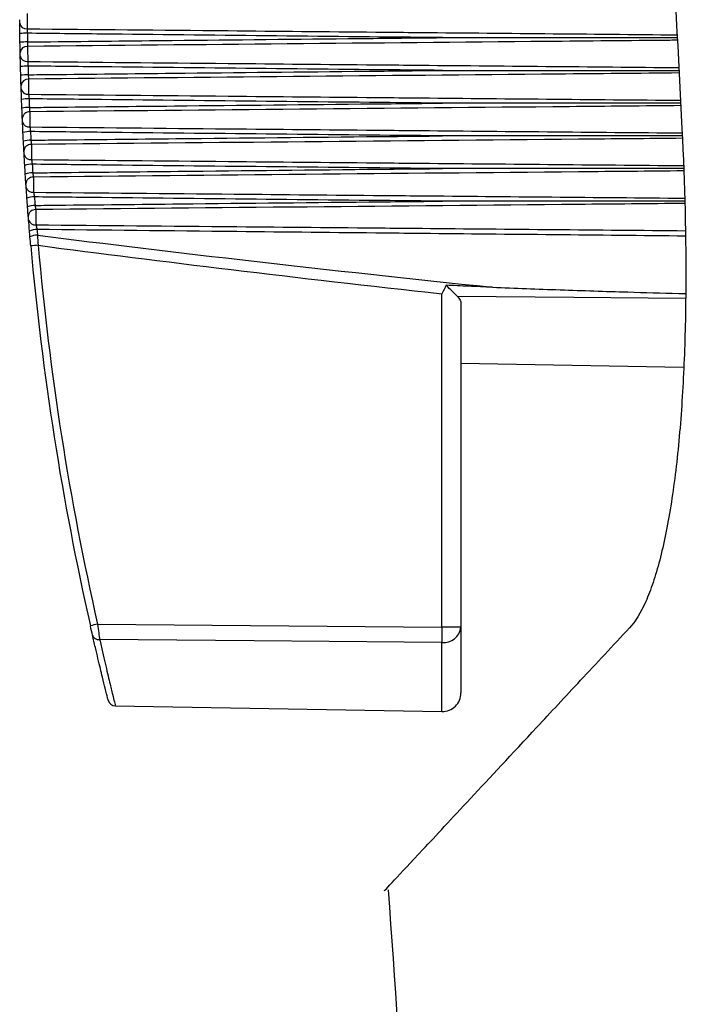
# Model space of a CAD drawing. Header units: millimetres. Extents: x -3.03 to 0.78, y -0.23 to 0.59.
# Tile 70 of 165: x 0.2957 to 0.3134, y 0.0737 to 0.0999. Entities that reach past the tile are written whole.
import ezdxf

# ---------------------------------------------------------------- set-up
doc = ezdxf.new("R2010")
doc.units = ezdxf.units.MM

msp = doc.modelspace()

# ---------------------------------------------------------------- linework, layer by layer
at = {"color": 7, "linetype": 'Continuous', "lineweight": 25}
for p, q in [((0.306898, 0.083744), (0.306898, 0.092616)), ((0.307406, 0.092348), (0.307406, 0.083744)), ((0.307406, 0.090769), (0.313329, 0.090666)), ((0.297732, 0.083826), (0.306898, 0.083744)), ((0.307406, 0.083744), (0.306898, 0.083744)), ((0.307406, 0.083744), (0.307406, 0.081999)), ((0.298204, 0.081651), (0.306898, 0.081499))]:
    msp.add_line(p, q, dxfattribs=at)
at = {"color": 9, "linetype": 'Continuous', "lineweight": 25}
msp.add_line((0.306898, 0.081499), (0.306898, 0.08334), dxfattribs=at)
at = {"color": 9, "linetype": 'Continuous', "lineweight": 25, "flags": 128}
msp.add_lwpolyline([(0.313373, 0.092494), (0.310407, 0.09252), (0.307311, 0.092547)], dxfattribs=at)
at = {"color": 7, "linetype": 'Continuous', "lineweight": 25, "flags": 128}
msp.add_lwpolyline([(0.306898, 0.08334), (0.305898, 0.083349), (0.301899, 0.083383), (0.297788, 0.083419)], dxfattribs=at)
at = {"color": 7, "linetype": 'Continuous', "lineweight": 25}
for centre, radius, start, end in [((0.29584, 0.099847), 0.0001810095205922, 188.59397, 276.110014), ((0.295844, 0.097447), 0.0021009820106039, 89.45514, 94.914807), ((0.295848, 0.097555), 0.001761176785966, 89.367255, 95.883155), ((0.295856, 0.099015), 0.0001842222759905, 85.371473, 174.406233), ((0.295852, 0.098975), 0.0001798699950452, 189.670392, 276.669907), ((0.295863, 0.097455), 0.0012198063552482, 89.129452, 98.552322), ((0.29587, 0.097345), 0.0010990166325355, 89.045921, 99.511991), ((0.295881, 0.098143), 0.0001852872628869, 85.836891, 175.431206), ((0.295875, 0.098102), 0.0001787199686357, 190.760783, 277.253361), ((0.295891, 0.096939), 0.0008644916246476, 88.822263, 102.159553), ((0.295901, 0.096769), 0.0008036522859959, 88.745057, 103.106391), ((0.295916, 0.097272), 0.0001863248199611, 86.277856, 176.444864), ((0.295907, 0.097231), 0.0001775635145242, 191.86582, 277.859996), ((0.29593, 0.096259), 0.0006737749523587, 88.540538, 105.724462), ((0.295942, 0.096066), 0.0006375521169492, 88.471386, 106.65462), ((0.29596, 0.096402), 0.000187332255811, 86.694379, 177.447585), ((0.29595, 0.09636), 0.0001764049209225, 192.986231, 278.489365), ((0.295978, 0.095507), 0.0005556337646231, 88.290387, 109.236021), ((0.295992, 0.095303), 0.0005318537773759, 88.230724, 110.14603), ((0.296015, 0.095534), 0.0001883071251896, 87.086534, 178.439691), ((0.296002, 0.095491), 0.0001752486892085, 194.122792, 279.140949), ((0.296036, 0.094718), 0.0004758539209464, 88.076904, 112.684413), ((0.296053, 0.094508), 0.0004592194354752, 88.027832, 113.571235), ((0.296079, 0.094667), 0.0001892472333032, 87.454459, 179.421455), ((0.296065, 0.094623), 0.0001740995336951, 195.276327, 279.814162), ((0.296105, 0.093908), 0.0004187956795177, 87.904066, 116.061172), ((0.296118, 0.093766), 0.0004105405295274, 87.878441, 116.639239), ((0.371906, 0.100629), 0.0762500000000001, 185.071711, 192.765162), ((0.2989, 0.062378), 0.0316478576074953, 94.983778, 95.339567), ((0.371903, 0.100629), 0.0760500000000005, 185.071711, 192.765162), ((0.300484, 0.071459), 0.0126689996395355, 102.545369, 103.434493), ((0.325674, 0.083542), 0.0187779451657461, 179.383946, 180.616054), ((0.306948, 0.083799), 0.0004616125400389, 263.730781, 353.150533), ((0.297762, 0.083591), 0.0001743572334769, 198.278524, 278.529319), ((0.298211, 0.08185), 0.0002, 194.643449, 268.08814), ((0.306906, 0.081999), 0.0005, 269, 0)]:
    msp.add_arc(centre, radius, start, end, dxfattribs=at)
for centre, ratio, start_param, end_param in [((3.249424, 0.10074), 0.016784, 3.273261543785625, 3.301279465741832), ((3.24939, 0.10074), 0.017455, 3.273395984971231, 3.298476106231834)]:
    msp.add_ellipse(centre, major_axis=(2.979078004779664, -1.387778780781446e-17), ratio=ratio, start_param=start_param, end_param=end_param, dxfattribs=at)
for points, knots in [([(0.3114771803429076, 0.147026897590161), (0.3114997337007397, 0.1458308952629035), (0.3115439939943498, 0.1434837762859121), (0.3116209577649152, 0.1400307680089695), (0.3117027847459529, 0.1367126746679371), (0.3117892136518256, 0.1335295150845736), (0.3118789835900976, 0.1304812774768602), (0.3119711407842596, 0.1275679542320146), (0.3120647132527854, 0.1247895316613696), (0.31220799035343, 0.1207630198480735), (0.3124110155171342, 0.1155284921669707), (0.3126882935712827, 0.1091266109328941), (0.3129784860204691, 0.1029791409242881), (0.3131873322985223, 0.098966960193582), (0.3132895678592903, 0.0970028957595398)], [0, 0, 0, 0, 0.0716636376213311, 0.140637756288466, 0.2069223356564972, 0.2705173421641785, 0.3314227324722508, 0.3896384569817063, 0.4451644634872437, 0.4980007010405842, 0.6310719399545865, 0.7590951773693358, 0.8820709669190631, 1, 1, 1, 1]), ([(0.3148749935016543, 0.0926884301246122), (0.3147879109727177, 0.0938830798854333), (0.314614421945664, 0.0962631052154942), (0.3143687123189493, 0.0998202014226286), (0.3141346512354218, 0.1033501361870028), (0.3139129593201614, 0.1068529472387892), (0.3137031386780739, 0.1103285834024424), (0.3135050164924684, 0.1137770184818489), (0.3133183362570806, 0.1171982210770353), (0.3131428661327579, 0.1205921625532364), (0.312978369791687, 0.1239588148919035), (0.312824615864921, 0.1272981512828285), (0.3126813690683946, 0.1306101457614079), (0.3125484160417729, 0.1338947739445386), (0.3124254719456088, 0.1371520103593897), (0.3123125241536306, 0.1403818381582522), (0.312208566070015, 0.1435842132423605), (0.3121467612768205, 0.1457101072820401), (0.3121159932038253, 0.1467684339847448)], [0, 0, 0, 0, 0.0663551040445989, 0.132195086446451, 0.1975202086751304, 0.2623307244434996, 0.3266268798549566, 0.3904089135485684, 0.4536770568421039, 0.5164315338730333, 0.5786725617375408, 0.6404003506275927, 0.7016151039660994, 0.7623170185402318, 0.8225062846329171, 0.8821830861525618, 0.9413476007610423, 1, 1, 1, 1]), ([(0.2956605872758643, 0.0998203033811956), (0.2956605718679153, 0.09982175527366), (0.2956605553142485, 0.0998233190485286), (0.2956605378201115, 0.0998249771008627), (0.2956604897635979, 0.0998295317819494), (0.2956604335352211, 0.0998349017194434), (0.2956603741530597, 0.0998406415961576), (0.2956603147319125, 0.099846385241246), (0.2956602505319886, 0.0998526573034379), (0.2956601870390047, 0.0998589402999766), (0.2956601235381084, 0.0998652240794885), (0.2956600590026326, 0.0998716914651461), (0.2956599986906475, 0.0998778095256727), (0.2956599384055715, 0.0998839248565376), (0.2956598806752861, 0.0998898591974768), (0.2956598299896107, 0.0998951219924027), (0.2956597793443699, 0.0999003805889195), (0.2956597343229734, 0.0999051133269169), (0.2956596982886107, 0.099908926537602)], [0, 0, 0, 0, 6.8851976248e-06, 6.8851976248e-06, 6.8851976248e-06, 2.60350080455e-05, 2.60350080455e-05, 2.60350080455e-05, 4.51970150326e-05, 4.51970150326e-05, 4.51970150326e-05, 6.43613062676e-05, 6.43613062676e-05, 6.43613062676e-05, 8.35172670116e-05, 8.35172670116e-05, 8.35172670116e-05, 0.000102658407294, 0.000102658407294, 0.000102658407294, 0.000102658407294]), ([(0.2958579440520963, 0.1000701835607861), (0.2958580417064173, 0.1000230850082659), (0.295858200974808, 0.0999476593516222), (0.2958585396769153, 0.0997936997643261), (0.2958587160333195, 0.0997166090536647), (0.2958588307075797, 0.0996673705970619)], [0, 0, 0, 0, 0.5, 0.5, 1, 1, 1, 1]), ([(0.2958588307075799, 0.0996673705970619), (0.2958591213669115, 0.0996599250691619), (0.2958594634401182, 0.0996513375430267), (0.2958598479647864, 0.0996419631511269), (0.2958603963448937, 0.0996285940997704), (0.295861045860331, 0.099613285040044), (0.2958617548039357, 0.0995973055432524), (0.2958624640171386, 0.0995813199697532), (0.2958632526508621, 0.09956422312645), (0.2958640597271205, 0.0995474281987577)], [0, 0, 0, 0, 3.5367227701e-05, 3.5367227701e-05, 3.5367227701e-05, 8.61751673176e-05, 8.61751673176e-05, 8.61751673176e-05, 0.0001370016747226, 0.0001370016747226, 0.0001370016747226, 0.0001370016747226]), ([(0.3069122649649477, 0.0994315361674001), (0.3068129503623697, 0.0994325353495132), (0.306713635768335, 0.0994335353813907), (0.3066143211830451, 0.0994345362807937), (0.3036882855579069, 0.0994640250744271), (0.3007622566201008, 0.0994942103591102), (0.2978362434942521, 0.099525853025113), (0.2971788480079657, 0.0995329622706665), (0.2965214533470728, 0.0995401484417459), (0.2958640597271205, 0.0995474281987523)], [0.0051886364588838, 0.0051886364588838, 0.0051886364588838, 0.0051886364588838, 0.0054865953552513, 0.0054865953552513, 0.0054865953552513, 0.0142651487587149, 0.0142651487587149, 0.0142651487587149, 0.01623745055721, 0.01623745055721, 0.01623745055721, 0.01623745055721]), ([(0.295867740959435, 0.0993156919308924), (0.2960713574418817, 0.0993179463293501), (0.2962749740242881, 0.0993201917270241), (0.2964785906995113, 0.0993224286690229), (0.2975598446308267, 0.0993343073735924), (0.2986411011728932, 0.0993459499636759), (0.2997223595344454, 0.0993574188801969), (0.3013844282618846, 0.0993750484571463), (0.3030465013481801, 0.0993922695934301), (0.3047085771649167, 0.0994092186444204), (0.3050280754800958, 0.099412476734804), (0.3053475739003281, 0.0994157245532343), (0.3056670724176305, 0.099418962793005), (0.3060821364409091, 0.0994231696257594), (0.306497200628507, 0.0994273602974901), (0.3069122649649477, 0.0994315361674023)], [0.0002001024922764, 0.0002001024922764, 0.0002001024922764, 0.0002001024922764, 0.0008109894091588, 0.0008109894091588, 0.0008109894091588, 0.0040549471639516, 0.0040549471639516, 0.0040549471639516, 0.009041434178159, 0.009041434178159, 0.009041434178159, 0.0099999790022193, 0.0099999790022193, 0.0099999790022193, 0.0112452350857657, 0.0112452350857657, 0.0112452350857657, 0.0112452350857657]), ([(0.2958677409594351, 0.099315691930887), (0.2958680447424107, 0.0993038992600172), (0.2958683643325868, 0.0992920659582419), (0.2958686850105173, 0.0992806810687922), (0.2958691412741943, 0.0992644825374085), (0.2958696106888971, 0.0992488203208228), (0.2958700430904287, 0.099234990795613), (0.2958704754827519, 0.0992211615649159), (0.2958708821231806, 0.0992087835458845), (0.2958712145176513, 0.0991988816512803)], [0, 0, 0, 0, 3.5404114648e-05, 3.5404114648e-05, 3.5404114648e-05, 8.61456063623e-05, 8.61456063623e-05, 8.61456063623e-05, 0.0001368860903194, 0.0001368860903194, 0.0001368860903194, 0.0001368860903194]), ([(0.2956749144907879, 0.0989444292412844), (0.2956748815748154, 0.0989459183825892), (0.2956748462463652, 0.0989475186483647), (0.2956748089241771, 0.0989492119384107), (0.2956747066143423, 0.0989538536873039), (0.2956745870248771, 0.0989592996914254), (0.2956744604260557, 0.0989650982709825), (0.2956743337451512, 0.0989709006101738), (0.2956741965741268, 0.0989772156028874), (0.2956740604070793, 0.0989835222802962), (0.2956739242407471, 0.0989898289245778), (0.2956737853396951, 0.0989963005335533), (0.2956736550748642, 0.099002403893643), (0.2956735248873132, 0.0990085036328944), (0.2956733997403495, 0.0990144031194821), (0.2956732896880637, 0.0990196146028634), (0.2956731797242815, 0.0990248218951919), (0.2956730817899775, 0.0990294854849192), (0.2956730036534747, 0.0990332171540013)], [0, 0, 0, 0, 6.9170385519e-06, 6.9170385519e-06, 6.9170385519e-06, 2.61150389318e-05, 2.61150389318e-05, 2.61150389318e-05, 4.53250812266e-05, 4.53250812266e-05, 4.53250812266e-05, 6.45348744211e-05, 6.45348744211e-05, 6.45348744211e-05, 8.37334760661e-05, 8.37334760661e-05, 8.37334760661e-05, 0.00010291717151, 0.00010291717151, 0.00010291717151, 0.00010291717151]), ([(0.2958712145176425, 0.0991988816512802), (0.2958714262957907, 0.0991528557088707), (0.2958717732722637, 0.0990780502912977), (0.2958725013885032, 0.0989240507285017), (0.2958728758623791, 0.0988463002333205), (0.2958731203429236, 0.0987959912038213)], [0, 0, 0, 0, 0.5, 0.5, 1, 1, 1, 1]), ([(0.2958731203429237, 0.0987959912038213), (0.2958736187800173, 0.0987883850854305), (0.2958741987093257, 0.0987796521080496), (0.2958748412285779, 0.0987701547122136), (0.2958757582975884, 0.098756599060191), (0.2958768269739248, 0.0987411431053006), (0.2958779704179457, 0.0987250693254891), (0.295879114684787, 0.0987089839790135), (0.2958803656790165, 0.098691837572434), (0.2958816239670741, 0.0986750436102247)], [0, 0, 0, 0, 3.54022209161e-05, 3.54022209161e-05, 3.54022209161e-05, 8.63020627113e-05, 8.63020627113e-05, 8.63020627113e-05, 0.0001372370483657, 0.0001372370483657, 0.0001372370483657, 0.0001372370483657]), ([(0.3069122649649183, 0.0985594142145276), (0.3068129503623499, 0.0985604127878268), (0.306713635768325, 0.0985614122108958), (0.3066143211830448, 0.0985624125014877), (0.3036882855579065, 0.0985918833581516), (0.3007622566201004, 0.0986220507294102), (0.2978362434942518, 0.0986536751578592), (0.2971847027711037, 0.0986607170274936), (0.2965331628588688, 0.0986678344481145), (0.2958816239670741, 0.0986750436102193)], [0.0051886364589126, 0.0051886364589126, 0.0051886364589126, 0.0051886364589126, 0.0054865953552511, 0.0054865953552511, 0.0054865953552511, 0.0142651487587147, 0.0142651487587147, 0.0142651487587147, 0.0162198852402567, 0.0162198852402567, 0.0162198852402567, 0.0162198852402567]), ([(0.2958879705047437, 0.0984438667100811), (0.2960916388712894, 0.0984461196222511), (0.2962953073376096, 0.0984483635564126), (0.2964989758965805, 0.0984505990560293), (0.2975806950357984, 0.0984624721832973), (0.2986624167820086, 0.0984741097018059), (0.2997441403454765, 0.0984855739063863), (0.3014562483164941, 0.0985037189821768), (0.3031683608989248, 0.0985214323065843), (0.3048804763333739, 0.0985388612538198), (0.3052009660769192, 0.0985421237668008), (0.3055214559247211, 0.0985453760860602), (0.3058419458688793, 0.0985486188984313), (0.3061987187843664, 0.0985522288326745), (0.3065554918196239, 0.0985558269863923), (0.3069122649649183, 0.0985594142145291)], [0.0002002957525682, 0.0002002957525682, 0.0002002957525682, 0.0002002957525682, 0.000811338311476, 0.000811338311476, 0.000811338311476, 0.0040566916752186, 0.0040566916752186, 0.0040566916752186, 0.0091933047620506, 0.0091933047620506, 0.0091933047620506, 0.0101548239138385, 0.0101548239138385, 0.0101548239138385, 0.0112251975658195, 0.0112251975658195, 0.0112251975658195, 0.0112251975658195]), ([(0.3069122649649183, 0.0985594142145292), (0.3069180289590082, 0.0985594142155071), (0.3070222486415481, 0.0985594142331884), (0.3075202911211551, 0.0985594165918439), (0.3095878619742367, 0.0985594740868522), (0.3115835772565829, 0.0985596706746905), (0.3131854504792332, 0.0985600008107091), (0.3132120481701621, 0.0985600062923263)], [0, 0, 0, 0, 0.0027448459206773, 0.049629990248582, 0.2371705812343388, 0.9873338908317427, 1, 1, 1, 1]), ([(0.2958879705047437, 0.0984438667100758), (0.2958885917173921, 0.0984320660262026), (0.2958892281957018, 0.098420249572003), (0.295889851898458, 0.0984089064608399), (0.2958907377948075, 0.0983927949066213), (0.2958916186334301, 0.0983772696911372), (0.2958924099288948, 0.0983636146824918), (0.2958932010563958, 0.0983499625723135), (0.295893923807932, 0.0983378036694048), (0.2958945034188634, 0.0983281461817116)], [0, 0, 0, 0, 3.54884201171e-05, 3.54884201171e-05, 3.54884201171e-05, 8.62623391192e-05, 8.62623391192e-05, 8.62623391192e-05, 0.0001370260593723, 0.0001370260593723, 0.0001370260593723, 0.0001370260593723]), ([(0.2958945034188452, 0.098328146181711), (0.2958948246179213, 0.0982831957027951), (0.2958953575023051, 0.0982089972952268), (0.2958964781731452, 0.0980549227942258), (0.2958970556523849, 0.0979764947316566), (0.2958974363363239, 0.097925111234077)], [0, 0, 0, 0, 0.5, 0.5, 1, 1, 1, 1]), ([(0.2956992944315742, 0.098069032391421), (0.2956992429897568, 0.0980705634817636), (0.2956991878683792, 0.0980722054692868), (0.2956991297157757, 0.0980739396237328), (0.2956989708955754, 0.0980786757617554), (0.2956987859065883, 0.0980842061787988), (0.2956985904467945, 0.098090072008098), (0.295698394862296, 0.0980959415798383), (0.2956981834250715, 0.098102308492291), (0.2956979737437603, 0.0981086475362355), (0.2956977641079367, 0.0981149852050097), (0.2956975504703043, 0.0981214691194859), (0.2956973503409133, 0.0981275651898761), (0.2956971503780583, 0.0981336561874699), (0.295696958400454, 0.0981395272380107), (0.2956967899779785, 0.0981446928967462), (0.2956966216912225, 0.0981498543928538), (0.2956964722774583, 0.0981544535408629), (0.2956963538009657, 0.098158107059)], [0, 0, 0, 0, 6.9728194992e-06, 6.9728194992e-06, 6.9728194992e-06, 2.62536630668e-05, 2.62536630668e-05, 2.62536630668e-05, 4.55463407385e-05, 4.55463407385e-05, 4.55463407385e-05, 6.48345943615e-05, 6.48345943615e-05, 6.48345943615e-05, 8.41069654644e-05, 8.41069654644e-05, 8.41069654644e-05, 0.0001033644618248, 0.0001033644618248, 0.0001033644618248, 0.0001033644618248]), ([(0.2958974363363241, 0.097925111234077), (0.2958981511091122, 0.0979173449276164), (0.2958989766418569, 0.0979084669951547), (0.2958998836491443, 0.0978988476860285), (0.2959011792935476, 0.0978851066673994), (0.2959026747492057, 0.0978695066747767), (0.2959042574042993, 0.0978533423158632), (0.2959058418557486, 0.0978371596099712), (0.2959075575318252, 0.0978199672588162), (0.2959092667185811, 0.0978031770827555)], [0, 0, 0, 0, 3.5464218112e-05, 3.5464218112e-05, 3.5464218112e-05, 8.64945528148e-05, 8.64945528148e-05, 8.64945528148e-05, 0.0001375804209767, 0.0001375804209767, 0.0001375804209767, 0.0001375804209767]), ([(0.3069122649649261, 0.0976879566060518), (0.3068129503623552, 0.097688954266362), (0.3067136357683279, 0.0976899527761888), (0.3066143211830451, 0.0976909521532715), (0.3036882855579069, 0.0977203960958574), (0.3007622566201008, 0.0977505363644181), (0.2978362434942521, 0.0977821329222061), (0.2971939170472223, 0.0977890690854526), (0.2965515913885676, 0.0977960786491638), (0.2959092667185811, 0.0978031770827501)], [0.0051886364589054, 0.0051886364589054, 0.0051886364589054, 0.0051886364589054, 0.0054865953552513, 0.0054865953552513, 0.0054865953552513, 0.0142651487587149, 0.0142651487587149, 0.0142651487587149, 0.0161922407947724, 0.0161922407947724, 0.0161922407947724, 0.0161922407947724]), ([(0.2959182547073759, 0.0975728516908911), (0.2961219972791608, 0.0975751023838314), (0.2963257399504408, 0.0975773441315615), (0.2965294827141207, 0.0975795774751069), (0.2976118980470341, 0.0975914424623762), (0.2986943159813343, 0.0976030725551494), (0.2997767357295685, 0.0976145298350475), (0.301539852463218, 0.097633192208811), (0.3033029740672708, 0.0976513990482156), (0.3050660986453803, 0.0976693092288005), (0.3053876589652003, 0.0976725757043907), (0.3057092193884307, 0.0976758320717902), (0.3060307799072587, 0.0976790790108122), (0.3063246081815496, 0.0976820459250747), (0.306618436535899, 0.0976850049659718), (0.3069122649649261, 0.0976879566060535)], [0.000200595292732, 0.000200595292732, 0.000200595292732, 0.000200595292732, 0.0008118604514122, 0.0008118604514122, 0.0008118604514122, 0.0040593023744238, 0.0040593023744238, 0.0040593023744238, 0.0093489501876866, 0.0093489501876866, 0.0093489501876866, 0.0103136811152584, 0.0103136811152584, 0.0103136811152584, 0.011195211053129, 0.011195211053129, 0.011195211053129, 0.011195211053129]), ([(0.2959182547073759, 0.0975728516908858), (0.2959191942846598, 0.0975610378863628), (0.2959201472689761, 0.0975492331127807), (0.2959210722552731, 0.0975379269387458), (0.2959223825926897, 0.0975219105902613), (0.2959236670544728, 0.0975065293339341), (0.2959248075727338, 0.0974930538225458), (0.2959259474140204, 0.0974795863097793), (0.2959269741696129, 0.0974676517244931), (0.2959277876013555, 0.0974582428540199)], [0, 0, 0, 0, 3.56244360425e-05, 3.56244360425e-05, 3.56244360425e-05, 8.64548228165e-05, 8.64548228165e-05, 8.64548228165e-05, 0.000137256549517, 0.000137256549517, 0.000137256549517, 0.000137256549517]), ([(0.2959277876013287, 0.0974582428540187), (0.2959282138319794, 0.0974143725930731), (0.2959289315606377, 0.0973407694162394), (0.2959304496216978, 0.097186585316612), (0.295931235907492, 0.097107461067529), (0.2959317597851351, 0.0970549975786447)], [0, 0, 0, 0, 0.5, 0.5, 1, 1, 1, 1]), ([(0.3132554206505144, 0.0976887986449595), (0.3132167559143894, 0.0976887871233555), (0.3116009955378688, 0.0976883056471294), (0.309590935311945, 0.0976880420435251), (0.3075209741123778, 0.097687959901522), (0.3070223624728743, 0.0976879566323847), (0.3069180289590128, 0.0976879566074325), (0.3069122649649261, 0.097687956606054)], [0, 0, 0, 0, 0.0182866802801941, 0.7641819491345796, 0.950655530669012, 0.9972739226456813, 1, 1, 1, 1]), ([(0.2957337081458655, 0.0971943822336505), (0.2957336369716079, 0.0971959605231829), (0.2957335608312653, 0.0971976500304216), (0.2957334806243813, 0.0971994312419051), (0.2957332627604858, 0.0972042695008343), (0.295733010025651, 0.0972098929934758), (0.2957327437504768, 0.0972158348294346), (0.2957324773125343, 0.0972217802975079), (0.2957321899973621, 0.0972282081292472), (0.2957319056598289, 0.0972345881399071), (0.2957316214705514, 0.0972409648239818), (0.295731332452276, 0.0972474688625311), (0.2957310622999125, 0.0972535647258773), (0.2957307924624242, 0.0972596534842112), (0.2957305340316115, 0.0972655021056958), (0.2957303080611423, 0.0972706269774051), (0.2957300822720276, 0.097275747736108), (0.2957298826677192, 0.0972802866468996), (0.2957297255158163, 0.0972838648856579)], [0, 0, 0, 0, 7.0537557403e-06, 7.0537557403e-06, 7.0537557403e-06, 2.64522736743e-05, 2.64522736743e-05, 2.64522736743e-05, 4.58620840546e-05, 4.58620840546e-05, 4.58620840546e-05, 6.52613968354e-05, 6.52613968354e-05, 6.52613968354e-05, 8.46382109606e-05, 8.46382109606e-05, 8.46382109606e-05, 0.000104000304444, 0.000104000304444, 0.000104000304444, 0.000104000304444]), ([(0.2959317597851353, 0.0970549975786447), (0.2959326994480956, 0.0970470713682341), (0.2959337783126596, 0.0970380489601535), (0.2959349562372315, 0.0970283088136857), (0.295936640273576, 0.0970143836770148), (0.2959385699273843, 0.0969986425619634), (0.2959405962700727, 0.0969823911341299), (0.2959426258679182, 0.0969661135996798), (0.29594480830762, 0.0969488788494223), (0.2959469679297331, 0.0969320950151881)], [0, 0, 0, 0, 3.55541275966e-05, 3.55541275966e-05, 3.55541275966e-05, 8.67547969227e-05, 8.67547969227e-05, 8.67547969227e-05, 0.0001380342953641, 0.0001380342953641, 0.0001380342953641, 0.0001380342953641]), ([(0.3132895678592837, 0.0970028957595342), (0.3133642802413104, 0.0955329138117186), (0.3134003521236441, 0.0940939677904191), (0.3133872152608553, 0.0923420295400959), (0.313381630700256, 0.091994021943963), (0.31336406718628, 0.0913031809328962), (0.3133520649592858, 0.0909607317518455), (0.3133064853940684, 0.0899576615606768), (0.3132632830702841, 0.0893159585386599), (0.3131774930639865, 0.0883985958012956), (0.3131453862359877, 0.0881003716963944), (0.3130736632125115, 0.087520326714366), (0.3130339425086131, 0.0872382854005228), (0.3129057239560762, 0.0864368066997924), (0.3128075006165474, 0.0859552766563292), (0.3126408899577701, 0.0853162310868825), (0.3125821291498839, 0.0851171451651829), (0.3124579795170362, 0.0847482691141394), (0.3123922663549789, 0.0845779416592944), (0.3121892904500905, 0.0841230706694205), (0.3120452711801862, 0.0838906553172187), (0.3118933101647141, 0.0837276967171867)], [0, 0, 0, 0, 0.2499999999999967, 0.2499999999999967, 0.3124999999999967, 0.3124999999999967, 0.3749999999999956, 0.3749999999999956, 0.4999999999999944, 0.4999999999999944, 0.5624999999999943, 0.5624999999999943, 0.6249999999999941, 0.6249999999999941, 0.7499999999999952, 0.7499999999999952, 0.8124999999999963, 0.8124999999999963, 0.8749999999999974, 0.8749999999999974, 1, 1, 1, 1]), ([(0.3069122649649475, 0.0968174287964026), (0.3068129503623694, 0.0968184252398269), (0.3067136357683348, 0.0968194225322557), (0.3066143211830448, 0.0968204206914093), (0.3036882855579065, 0.0968498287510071), (0.3007622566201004, 0.0968799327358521), (0.2978362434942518, 0.0969114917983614), (0.2972064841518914, 0.0969182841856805), (0.2965767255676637, 0.0969251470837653), (0.2959469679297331, 0.0969320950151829)], [0.0051886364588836, 0.0051886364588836, 0.0051886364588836, 0.0051886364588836, 0.0054865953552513, 0.0054865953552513, 0.0054865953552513, 0.0142651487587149, 0.0142651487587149, 0.0142651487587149, 0.0161545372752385, 0.0161545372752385, 0.0161545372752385, 0.0161545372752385]), ([(0.2959585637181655, 0.0967029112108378), (0.2961624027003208, 0.0967051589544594), (0.296366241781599, 0.0967073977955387), (0.296570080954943, 0.0967096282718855), (0.2976534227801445, 0.0967214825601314), (0.2987367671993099, 0.0967331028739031), (0.2998201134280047, 0.0967445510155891), (0.3016244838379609, 0.0967636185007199), (0.3034288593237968, 0.0967822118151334), (0.3052332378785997, 0.0968004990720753), (0.3055557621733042, 0.0968037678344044), (0.305878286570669, 0.0968070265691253), (0.3062008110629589, 0.0968102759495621), (0.306437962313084, 0.0968126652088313), (0.306675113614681, 0.09681504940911), (0.3069122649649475, 0.0968174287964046)], [0.0002010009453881, 0.0002010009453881, 0.0002010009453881, 0.0002010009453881, 0.0008125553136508, 0.0008125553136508, 0.0008125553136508, 0.0040627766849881, 0.0040627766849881, 0.0040627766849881, 0.0094761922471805, 0.0094761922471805, 0.0094761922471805, 0.0104438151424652, 0.0104438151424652, 0.0104438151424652, 0.0111553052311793, 0.0111553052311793, 0.0111553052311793, 0.0111553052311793]), ([(0.2959585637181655, 0.0967029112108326), (0.295959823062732, 0.0966910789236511), (0.29596109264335, 0.0966792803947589), (0.2959623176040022, 0.0966680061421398), (0.2959640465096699, 0.0966520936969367), (0.2959657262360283, 0.0966368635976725), (0.2959672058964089, 0.0966235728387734), (0.2959686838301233, 0.0966102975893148), (0.2959700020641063, 0.0965985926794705), (0.2959710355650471, 0.0965894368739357)], [0, 0, 0, 0, 3.58129950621e-05, 3.58129950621e-05, 3.58129950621e-05, 8.67213476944e-05, 8.67213476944e-05, 8.67213476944e-05, 0.000137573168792, 0.000137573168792, 0.000137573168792, 0.000137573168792]), ([(0.3132956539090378, 0.096818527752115), (0.3132457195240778, 0.0968185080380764), (0.3116170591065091, 0.0968178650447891), (0.3095936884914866, 0.0968175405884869), (0.307521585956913, 0.0968174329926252), (0.3070224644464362, 0.0968174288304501), (0.3069180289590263, 0.0968174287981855), (0.3069122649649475, 0.0968174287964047)], [0, 0, 0, 0, 0.0234678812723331, 0.7654286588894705, 0.9509186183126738, 0.9972911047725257, 1, 1, 1, 1]), ([(0.2957781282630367, 0.0963207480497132), (0.295778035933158, 0.0963223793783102), (0.2957779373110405, 0.0963241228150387), (0.2957778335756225, 0.0963259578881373), (0.2957775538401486, 0.096330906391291), (0.2957772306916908, 0.0963366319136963), (0.2957768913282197, 0.0963426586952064), (0.2957765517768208, 0.0963486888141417), (0.2957761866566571, 0.0963551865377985), (0.2957758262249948, 0.0963616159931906), (0.2957754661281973, 0.0963680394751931), (0.2957751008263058, 0.0963745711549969), (0.2957747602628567, 0.096380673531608), (0.2957744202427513, 0.0963867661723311), (0.2957740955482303, 0.0963925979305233), (0.2957738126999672, 0.0963976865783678), (0.2957735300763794, 0.0964027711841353), (0.2957732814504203, 0.0964072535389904), (0.2957730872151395, 0.0964107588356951)], [0, 0, 0, 0, 7.161225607e-06, 7.161225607e-06, 7.161225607e-06, 2.67124242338e-05, 2.67124242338e-05, 2.67124242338e-05, 4.62737445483e-05, 4.62737445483e-05, 4.62737445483e-05, 6.58163258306e-05, 6.58163258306e-05, 6.58163258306e-05, 8.53277677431e-05, 8.53277677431e-05, 8.53277677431e-05, 0.0001048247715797, 0.0001048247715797, 0.0001048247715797, 0.0001048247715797]), ([(0.2959710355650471, 0.0965894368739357), (0.2959715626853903, 0.0965466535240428), (0.2959724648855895, 0.0964736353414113), (0.2959743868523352, 0.0963193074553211), (0.2959753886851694, 0.0962394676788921), (0.2959760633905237, 0.0961859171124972)], [0, 0, 0, 0, 0.5, 0.5, 1, 1, 1, 1]), ([(0.2959760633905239, 0.0961859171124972), (0.2959772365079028, 0.096177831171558), (0.2959785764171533, 0.09616866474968), (0.2959800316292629, 0.0961588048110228), (0.2959821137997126, 0.0961446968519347), (0.2959844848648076, 0.0961288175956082), (0.2959869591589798, 0.096112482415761), (0.2959894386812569, 0.0960961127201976), (0.2959920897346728, 0.0960788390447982), (0.2959946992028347, 0.0960620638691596)], [0, 0, 0, 0, 3.56728676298e-05, 3.56728676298e-05, 3.56728676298e-05, 8.70847873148e-05, 8.70847873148e-05, 8.70847873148e-05, 0.0001386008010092, 0.0001386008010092, 0.0001386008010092, 0.0001386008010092]), ([(0.3069122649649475, 0.0959480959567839), (0.3068129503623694, 0.095949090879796), (0.3067136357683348, 0.0959500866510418), (0.3066143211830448, 0.0959510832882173), (0.3036882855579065, 0.0959804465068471), (0.3007622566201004, 0.096010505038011), (0.2978362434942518, 0.0960420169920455), (0.2972223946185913, 0.0960486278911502), (0.296608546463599, 0.096055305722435), (0.2959946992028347, 0.0960620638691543)], [0.0051886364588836, 0.0051886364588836, 0.0051886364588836, 0.0051886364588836, 0.0054865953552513, 0.0054865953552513, 0.0054865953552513, 0.0142651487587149, 0.0142651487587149, 0.0142651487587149, 0.0161068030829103, 0.0161068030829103, 0.0161068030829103, 0.0161068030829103]), ([(0.2960088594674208, 0.0958343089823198), (0.2962128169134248, 0.0958365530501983), (0.2964167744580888, 0.0958387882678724), (0.2966207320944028, 0.0958410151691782), (0.2977052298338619, 0.095852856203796), (0.2987897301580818, 0.0958644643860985), (0.2998742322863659, 0.0958759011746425), (0.3016690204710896, 0.0958948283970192), (0.3034638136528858, 0.095913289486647), (0.3052586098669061, 0.0959314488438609), (0.305581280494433, 0.0959347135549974), (0.3059039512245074, 0.0959379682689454), (0.3062266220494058, 0.0959412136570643), (0.3064551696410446, 0.0959435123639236), (0.3066837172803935, 0.0959458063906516), (0.3069122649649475, 0.0959480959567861)], [0.0002015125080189, 0.0002015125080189, 0.0002015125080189, 0.0002015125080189, 0.0008134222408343, 0.0008134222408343, 0.0008134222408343, 0.0040671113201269, 0.0040671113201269, 0.0040671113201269, 0.0094517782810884, 0.0094517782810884, 0.0094517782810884, 0.0104198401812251, 0.0104198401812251, 0.0104198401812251, 0.0111055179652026, 0.0111055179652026, 0.0111055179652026, 0.0111055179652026]), ([(0.3133243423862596, 0.0959494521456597), (0.3132651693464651, 0.0959494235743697), (0.3116270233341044, 0.0959486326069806), (0.3095941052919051, 0.095948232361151), (0.3075216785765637, 0.0959481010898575), (0.3070224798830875, 0.0959480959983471), (0.3069180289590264, 0.0959480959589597), (0.3069122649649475, 0.0959480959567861)], [0, 0, 0, 0, 0.0276853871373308, 0.7664420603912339, 0.9511309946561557, 0.9973032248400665, 1, 1, 1, 1]), ([(0.2960088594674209, 0.0958343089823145), (0.2960104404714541, 0.0958224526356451), (0.296012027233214, 0.0958106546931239), (0.2960135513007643, 0.0957994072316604), (0.2960156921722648, 0.0957836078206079), (0.2960177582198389, 0.0957685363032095), (0.2960195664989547, 0.0957554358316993), (0.2960213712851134, 0.0957423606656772), (0.296022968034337, 0.0957308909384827), (0.2960242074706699, 0.0957219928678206)], [0, 0, 0, 0, 3.6054845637e-05, 3.6054845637e-05, 3.6054845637e-05, 8.70599946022e-05, 8.70599946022e-05, 8.70599946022e-05, 0.0001379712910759, 0.0001379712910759, 0.0001379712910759, 0.0001379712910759]), ([(0.2960242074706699, 0.0957219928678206), (0.2960248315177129, 0.0956803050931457), (0.2960259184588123, 0.095607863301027), (0.2960282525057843, 0.0954533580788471), (0.2960294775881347, 0.095372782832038), (0.2960303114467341, 0.0953181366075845)], [0, 0, 0, 0, 0.5, 0.5, 1, 1, 1, 1]), ([(0.2958325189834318, 0.0954483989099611), (0.2958324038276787, 0.095450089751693), (0.2958322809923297, 0.095451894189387), (0.2958321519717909, 0.095453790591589), (0.2958318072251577, 0.0954588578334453), (0.2958314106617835, 0.0954646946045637), (0.2958309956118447, 0.0954708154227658), (0.2958305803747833, 0.0954769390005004), (0.2958301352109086, 0.0954835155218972), (0.295829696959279, 0.0954900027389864), (0.2958292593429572, 0.0954964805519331), (0.2958288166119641, 0.0955030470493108), (0.2958284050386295, 0.095509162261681), (0.2958279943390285, 0.0955152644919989), (0.2958276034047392, 0.0955210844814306), (0.2958272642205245, 0.0955261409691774), (0.2958269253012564, 0.0955311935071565), (0.29582662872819, 0.0955356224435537), (0.2958263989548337, 0.0955390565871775)], [0, 0, 0, 0, 7.2967845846e-06, 7.2967845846e-06, 7.2967845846e-06, 2.70358413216e-05, 2.70358413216e-05, 2.70358413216e-05, 4.67829059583e-05, 4.67829059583e-05, 4.67829059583e-05, 6.65005396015e-05, 6.65005396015e-05, 6.65005396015e-05, 8.61762666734e-05, 8.61762666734e-05, 8.61762666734e-05, 0.0001058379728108, 0.0001058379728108, 0.0001058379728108, 0.0001058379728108]), ([(0.2960303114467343, 0.0953181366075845), (0.2960317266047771, 0.0953098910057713), (0.2960333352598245, 0.095300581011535), (0.2960350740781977, 0.0952906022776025), (0.296037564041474, 0.0952763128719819), (0.2960403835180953, 0.0952602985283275), (0.2960433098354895, 0.0952438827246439), (0.2960462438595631, 0.0952274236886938), (0.2960493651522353, 0.0952101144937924), (0.2960524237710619, 0.0951933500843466)], [0, 0, 0, 0, 3.58213628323e-05, 3.58213628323e-05, 3.58213628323e-05, 8.74863381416e-05, 8.74863381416e-05, 8.74863381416e-05, 0.0001392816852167, 0.0001392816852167, 0.0001392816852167, 0.0001392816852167]), ([(0.3069122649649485, 0.0950802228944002), (0.3068129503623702, 0.0950812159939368), (0.3067136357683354, 0.0950822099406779), (0.3066143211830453, 0.09508320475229), (0.3036882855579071, 0.0951125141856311), (0.3007622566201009, 0.0951425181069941), (0.2978362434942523, 0.0951739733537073), (0.2972416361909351, 0.0951803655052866), (0.2966470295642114, 0.0951868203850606), (0.2960524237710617, 0.0951933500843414)], [0.0051886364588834, 0.0051886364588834, 0.0051886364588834, 0.0051886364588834, 0.0054865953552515, 0.0054865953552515, 0.0054865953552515, 0.0142651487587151, 0.0142651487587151, 0.0142651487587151, 0.0160490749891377, 0.0160490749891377, 0.0160490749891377, 0.0160490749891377]), ([(0.2960690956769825, 0.094967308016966), (0.2962731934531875, 0.0949695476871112), (0.2964772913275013, 0.0949717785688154), (0.2966813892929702, 0.0949740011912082), (0.2977672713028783, 0.0949858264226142), (0.2988531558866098, 0.0949974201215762), (0.2999390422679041, 0.0950088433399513), (0.301722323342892, 0.0950276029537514), (0.3035056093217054, 0.095045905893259), (0.3052888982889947, 0.0950639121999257), (0.305611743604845, 0.0950671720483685), (0.3059345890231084, 0.0950704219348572), (0.3062574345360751, 0.0950736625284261), (0.3064757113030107, 0.0950758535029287), (0.3066939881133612, 0.0950780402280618), (0.3069122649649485, 0.0950802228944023)], [0.0002021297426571, 0.0002021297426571, 0.0002021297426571, 0.0002021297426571, 0.0008144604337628, 0.0008144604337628, 0.0008144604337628, 0.0040723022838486, 0.0040723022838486, 0.0040723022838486, 0.009422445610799, 0.009422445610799, 0.009422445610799, 0.0103910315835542, 0.0103910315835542, 0.0103910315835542, 0.0110458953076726, 0.0110458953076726, 0.0110458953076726, 0.0110458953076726]), ([(0.2960690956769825, 0.0949673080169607), (0.2960710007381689, 0.0949554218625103), (0.2960729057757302, 0.0949436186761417), (0.2960747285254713, 0.0949323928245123), (0.2960772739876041, 0.0949167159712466), (0.2960797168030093, 0.0949018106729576), (0.2960818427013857, 0.0948889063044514), (0.2960839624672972, 0.0948760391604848), (0.2960858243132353, 0.0948648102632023), (0.2960872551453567, 0.0948561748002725)], [0, 0, 0, 0, 3.63506470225e-05, 3.63506470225e-05, 3.63506470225e-05, 8.74686447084e-05, 8.74686447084e-05, 8.74686447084e-05, 0.0001384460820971, 0.0001384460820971, 0.0001384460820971, 0.0001384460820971]), ([(0.2960872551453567, 0.0948561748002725), (0.2960879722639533, 0.0948155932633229), (0.296089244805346, 0.0947437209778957), (0.2960920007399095, 0.0945890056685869), (0.2960934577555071, 0.0945076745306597), (0.2960944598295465, 0.094451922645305)], [0, 0, 0, 0, 0.5, 0.5, 1, 1, 1, 1]), ([(0.3133529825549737, 0.0950818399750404), (0.3132895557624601, 0.0950818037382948), (0.3116431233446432, 0.0950808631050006), (0.3096009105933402, 0.0950803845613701), (0.3075231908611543, 0.0950802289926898), (0.3070227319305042, 0.095080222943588), (0.3069180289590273, 0.0950802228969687), (0.3069122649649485, 0.0950802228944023)], [0, 0, 0, 0, 0.0295436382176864, 0.7668936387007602, 0.9512309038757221, 0.997315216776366, 1, 1, 1, 1]), ([(0.2958968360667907, 0.0945776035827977), (0.2958966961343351, 0.0945793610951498), (0.2958965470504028, 0.0945812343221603), (0.2958963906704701, 0.0945832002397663), (0.2958959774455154, 0.0945883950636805), (0.2958955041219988, 0.0945943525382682), (0.2958950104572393, 0.0946005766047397), (0.2958945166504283, 0.0946068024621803), (0.2958939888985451, 0.0946134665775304), (0.2958934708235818, 0.0946200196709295), (0.2958929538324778, 0.0946265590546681), (0.2958924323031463, 0.0946331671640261), (0.2958919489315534, 0.0946393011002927), (0.2958914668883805, 0.0946454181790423), (0.2958910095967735, 0.0946512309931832), (0.2958906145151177, 0.094656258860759), (0.2958902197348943, 0.0946612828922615), (0.2958898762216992, 0.0946656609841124), (0.2958896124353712, 0.0946690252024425)], [0, 0, 0, 0, 7.4621794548e-06, 7.4621794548e-06, 7.4621794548e-06, 2.74244364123e-05, 2.74244364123e-05, 2.74244364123e-05, 4.73913079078e-05, 4.73913079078e-05, 4.73913079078e-05, 6.73153094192e-05, 6.73153094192e-05, 6.73153094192e-05, 8.71844084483e-05, 8.71844084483e-05, 8.71844084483e-05, 0.0001070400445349, 0.0001070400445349, 0.0001070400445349, 0.0001070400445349]), ([(0.2960944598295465, 0.094451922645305), (0.2960961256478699, 0.0944435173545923), (0.2960980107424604, 0.0944340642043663), (0.2961000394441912, 0.0944239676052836), (0.296102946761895, 0.0944094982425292), (0.2961062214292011, 0.094393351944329), (0.2961096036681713, 0.0943768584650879), (0.2961129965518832, 0.0943603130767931), (0.2961165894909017, 0.0943429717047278), (0.296120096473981, 0.0943262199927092)], [0, 0, 0, 0, 3.60005411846e-05, 3.60005411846e-05, 3.60005411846e-05, 8.79610759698e-05, 8.79610759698e-05, 8.79610759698e-05, 0.0001400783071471, 0.0001400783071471, 0.0001400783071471, 0.0001400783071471]), ([(0.3082488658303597, 0.0927899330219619), (0.3080351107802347, 0.0927987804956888), (0.3078213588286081, 0.0928076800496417), (0.3076076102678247, 0.0928166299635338), (0.3074103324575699, 0.0928248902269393), (0.3072130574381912, 0.0928331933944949), (0.3070157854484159, 0.0928415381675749)], [0, 0, 0, 0, 0.0006418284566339, 0.0006418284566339, 0.0006418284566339, 0.0012341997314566, 0.0012341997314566, 0.0012341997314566, 0.0012341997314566]), ([(0.3082488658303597, 0.0927899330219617), (0.3088483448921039, 0.0927665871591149), (0.3100473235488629, 0.0927198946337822), (0.3116982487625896, 0.0926679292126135), (0.3128070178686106, 0.0926348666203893), (0.3133161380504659, 0.0926211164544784), (0.3133735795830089, 0.0926195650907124)], [0, 0, 0, 0, 0.3510045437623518, 0.7020211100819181, 0.9663805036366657, 0.9999999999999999, 0.9999999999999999, 0.9999999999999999, 0.9999999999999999]), ([(0.3053855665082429, 0.0767489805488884), (0.3053852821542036, 0.0767486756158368), (0.3053273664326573, 0.0766865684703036), (0.305581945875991, 0.0769595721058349), (0.3063075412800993, 0.0777376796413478), (0.3075823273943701, 0.0791047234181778), (0.3090828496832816, 0.0807138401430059), (0.3105629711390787, 0.0823010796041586), (0.311449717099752, 0.0832520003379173), (0.3118933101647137, 0.0837276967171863)], [0, 0, 0, 0, 0.0009578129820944, 0.1950822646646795, 0.389930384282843, 0.5869623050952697, 0.7847112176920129, 0.8923021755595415, 1, 1, 1, 1]), ([(0.2980153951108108, 0.081809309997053), (0.2980158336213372, 0.0818075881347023), (0.2980171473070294, 0.081802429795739), (0.2979978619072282, 0.081878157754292), (0.2979500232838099, 0.0820670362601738), (0.2978759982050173, 0.0823645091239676), (0.2977896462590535, 0.0827177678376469), (0.297700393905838, 0.0830893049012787), (0.2976228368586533, 0.0834242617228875), (0.2975968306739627, 0.0835365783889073)], [0, 0, 0, 0, 0.0646949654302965, 0.1938125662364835, 0.4225204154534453, 0.5884410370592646, 0.6904947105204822, 0.8962176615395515, 1, 1, 1, 1]), ([(0.3054693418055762, 0.0767552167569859), (0.3058109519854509, 0.0718909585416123), (0.3067814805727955, 0.0580714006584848), (0.3082448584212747, 0.0442944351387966), (0.3091931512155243, 0.0353667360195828)], [0, 0, 0, 0, 0.3519836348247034, 1, 1, 1, 1])]:
    msp.add_open_spline(points, degree=3, knots=knots, dxfattribs=at)
for points in [[(0.2956640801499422, 0.0995397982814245), (0.2956625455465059, 0.0996471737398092), (0.2956613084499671, 0.0997523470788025), (0.2956605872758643, 0.0998203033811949)], [(0.2956677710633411, 0.0993065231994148), (0.2956664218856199, 0.0993842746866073), (0.2956651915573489, 0.0994620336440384), (0.2956640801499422, 0.0995397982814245)], [(0.2956730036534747, 0.0990332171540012), (0.2956716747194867, 0.0990966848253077), (0.295669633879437, 0.0991991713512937), (0.2956677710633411, 0.0993065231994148)], [(0.2958640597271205, 0.0995474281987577), (0.2958651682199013, 0.0994701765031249), (0.2958663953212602, 0.0993929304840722), (0.2958677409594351, 0.099315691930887)], [(0.3069122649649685, 0.0994315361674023), (0.3089977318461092, 0.0994315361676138), (0.3110831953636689, 0.0994316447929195), (0.3131686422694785, 0.0994318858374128)], [(0.2956816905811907, 0.0986616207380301), (0.2956789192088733, 0.0987689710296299), (0.2956764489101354, 0.0988750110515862), (0.2956749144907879, 0.0989444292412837)], [(0.2956880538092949, 0.0984289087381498), (0.2956858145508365, 0.0985064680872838), (0.2956836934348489, 0.0985840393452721), (0.2956816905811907, 0.0986616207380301)], [(0.2958816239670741, 0.0986750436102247), (0.2958836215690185, 0.0985979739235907), (0.2958857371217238, 0.0985209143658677), (0.2958879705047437, 0.0984438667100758)], [(0.2956963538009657, 0.098158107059), (0.2956943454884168, 0.0982200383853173), (0.2956911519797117, 0.0983215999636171), (0.2956880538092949, 0.0984289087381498)], [(0.2957094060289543, 0.0977839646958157), (0.2957053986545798, 0.0978912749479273), (0.295701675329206, 0.0979981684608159), (0.2956992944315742, 0.0980690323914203)], [(0.2957184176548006, 0.0975521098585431), (0.2957152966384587, 0.0976293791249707), (0.2957122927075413, 0.0977066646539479), (0.2957094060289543, 0.0977839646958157)], [(0.2959092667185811, 0.0978031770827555), (0.2959121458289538, 0.0977263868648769), (0.295915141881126, 0.0976496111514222), (0.2959182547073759, 0.0975728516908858)], [(0.2957297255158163, 0.0972838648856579), (0.2957270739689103, 0.0973442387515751), (0.2957227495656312, 0.097444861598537), (0.2957184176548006, 0.0975521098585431)], [(0.2957472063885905, 0.0969070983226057), (0.2957419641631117, 0.0970143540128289), (0.2957369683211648, 0.0971220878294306), (0.2957337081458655, 0.0971943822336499)], [(0.2957588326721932, 0.0966763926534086), (0.2957548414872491, 0.0967532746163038), (0.2957509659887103, 0.0968301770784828), (0.2957472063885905, 0.0969070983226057)], [(0.2957730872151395, 0.0964107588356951), (0.2957698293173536, 0.0964695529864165), (0.2957643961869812, 0.0965692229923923), (0.2957588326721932, 0.0966763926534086)], [(0.2959469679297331, 0.0969320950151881), (0.2959507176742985, 0.0968556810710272), (0.2959545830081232, 0.0967792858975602), (0.2959585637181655, 0.0967029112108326)], [(0.2957950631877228, 0.0960312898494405), (0.295788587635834, 0.0961384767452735), (0.2957823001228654, 0.0962470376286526), (0.2957781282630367, 0.0963207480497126)], [(0.2958092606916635, 0.0958020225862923), (0.2958044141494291, 0.0958784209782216), (0.2957996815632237, 0.0959548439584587), (0.2957950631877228, 0.0960312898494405)], [(0.2959946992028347, 0.0960620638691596), (0.2959993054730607, 0.0959861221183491), (0.2960040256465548, 0.0959102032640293), (0.2960088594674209, 0.0958343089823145)], [(0.2958263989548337, 0.0955390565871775), (0.2958225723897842, 0.0955962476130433), (0.295816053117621, 0.0956949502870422), (0.2958092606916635, 0.0958020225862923)], [(0.2958529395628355, 0.0951568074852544), (0.2958452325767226, 0.0952639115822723), (0.2958376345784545, 0.0953732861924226), (0.2958325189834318, 0.0954483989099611)], [(0.2958696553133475, 0.0949292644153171), (0.2958639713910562, 0.0950050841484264), (0.2958583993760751, 0.0950809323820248), (0.2958529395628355, 0.0951568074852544)], [(0.2960524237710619, 0.0951933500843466), (0.2960578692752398, 0.0951179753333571), (0.2960634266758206, 0.0950426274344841), (0.2960690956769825, 0.0949673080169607)], [(0.2958896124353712, 0.0946690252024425), (0.295885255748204, 0.0947245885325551), (0.2958776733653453, 0.0948223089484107), (0.2958696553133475, 0.0949292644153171)], [(0.2959207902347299, 0.0942839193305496), (0.2959118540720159, 0.0943909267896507), (0.295902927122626, 0.0945011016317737), (0.2958968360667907, 0.0945776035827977)], [(0.296120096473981, 0.0943262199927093), (0.2961242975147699, 0.0942761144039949), (0.2961285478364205, 0.0942260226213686), (0.2961328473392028, 0.0941759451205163)], [(0.2959335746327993, 0.0941326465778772), (0.295929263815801, 0.0941830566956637), (0.2959250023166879, 0.094233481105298), (0.2959207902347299, 0.0942839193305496)], [(0.2959548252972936, 0.0938887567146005), (0.295947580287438, 0.0939703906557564), (0.2959404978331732, 0.0940516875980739), (0.2959335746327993, 0.0941326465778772)], [(0.2961328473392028, 0.0941759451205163), (0.2961385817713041, 0.0940864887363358), (0.2961444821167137, 0.0939966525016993), (0.2961505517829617, 0.0939064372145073)], [(0.3070157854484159, 0.0928415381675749), (0.306976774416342, 0.0927663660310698), (0.306937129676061, 0.0926911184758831), (0.3068975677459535, 0.0926158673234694)], [(0.3073111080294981, 0.0925469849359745), (0.3072306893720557, 0.0926261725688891), (0.3071241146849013, 0.0927326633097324), (0.307015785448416, 0.0928415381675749)], [(0.3073111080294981, 0.0925469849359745), (0.3073746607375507, 0.0924844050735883), (0.3074062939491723, 0.0924155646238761), (0.3074062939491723, 0.092347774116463)], [(0.2975968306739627, 0.0835365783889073), (0.2975837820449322, 0.0835933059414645), (0.2975624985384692, 0.0836862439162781), (0.2975408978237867, 0.0837815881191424)], [(0.2977324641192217, 0.0838257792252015), (0.2977535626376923, 0.0836665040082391), (0.2977747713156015, 0.0835122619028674), (0.2977882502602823, 0.0834188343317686)]]:
    msp.add_open_spline(points, degree=3, dxfattribs=at)
at = {"color": 9, "linetype": 'Continuous', "lineweight": 25}
for points, knots in [([(0.2958588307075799, 0.0996673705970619), (0.2976412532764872, 0.0996505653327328), (0.300734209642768, 0.0996214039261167), (0.3041548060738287, 0.0995895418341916), (0.3081410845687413, 0.099552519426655), (0.3108168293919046, 0.0995278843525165), (0.3131649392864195, 0.0995062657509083)], [0, 0, 0, 0, 0.3089820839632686, 0.5361624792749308, 0.5929576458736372, 1, 1, 1, 1]), ([(0.3131721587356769, 0.0993612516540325), (0.3131039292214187, 0.0993606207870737), (0.3130356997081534, 0.0993599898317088), (0.3129674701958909, 0.0993593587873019), (0.3118766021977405, 0.0993492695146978), (0.3107857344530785, 0.0993391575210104), (0.3096948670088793, 0.0993290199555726), (0.305086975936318, 0.0992861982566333), (0.3004790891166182, 0.0992429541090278), (0.2958712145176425, 0.0991988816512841)], [0.0006134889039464, 0.0006134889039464, 0.0006134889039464, 0.0006134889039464, 0.0008181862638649, 0.0008181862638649, 0.0008181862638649, 0.004090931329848, 0.004090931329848, 0.004090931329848, 0.017915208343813, 0.017915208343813, 0.017915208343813, 0.017915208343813]), ([(0.2958731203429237, 0.0987959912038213), (0.2976507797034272, 0.0987792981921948), (0.3007389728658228, 0.0987502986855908), (0.3041548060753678, 0.0987185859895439), (0.3081555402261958, 0.0986815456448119), (0.3108457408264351, 0.0986568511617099), (0.3132083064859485, 0.0986351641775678)], [0, 0, 0, 0, 0.3076394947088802, 0.5344388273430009, 0.591138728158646, 1, 1, 1, 1]), ([(0.3132154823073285, 0.0984910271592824), (0.312139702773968, 0.0984810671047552), (0.3110639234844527, 0.0984710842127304), (0.3099881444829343, 0.0984610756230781), (0.3052902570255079, 0.0984173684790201), (0.3005923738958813, 0.0983732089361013), (0.2958945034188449, 0.098328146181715)], [0.0008912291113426, 0.0008912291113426, 0.0008912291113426, 0.0008912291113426, 0.0041187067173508, 0.0041187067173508, 0.0041187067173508, 0.0182129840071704, 0.0182129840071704, 0.0182129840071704, 0.0182129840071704]), ([(0.2958974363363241, 0.097925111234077), (0.2976669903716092, 0.0979085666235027), (0.3007470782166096, 0.0978797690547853), (0.3041548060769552, 0.0978482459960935), (0.3081699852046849, 0.0978112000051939), (0.3108746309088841, 0.0977864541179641), (0.3132516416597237, 0.0977647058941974)], [0, 0, 0, 0, 0.3059011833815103, 0.5324519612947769, 0.5890897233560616, 1, 1, 1, 1]), ([(0.313258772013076, 0.0976214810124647), (0.31227166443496, 0.0976123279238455), (0.3064946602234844, 0.0975587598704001), (0.3007176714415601, 0.0975038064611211), (0.2959277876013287, 0.0974582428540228)], [0, 0, 0, 0, 0.1708684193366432, 1, 1, 1, 1]), ([(0.2959317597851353, 0.0970549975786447), (0.2976898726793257, 0.097038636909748), (0.3007585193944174, 0.0970100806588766), (0.3041548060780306, 0.0969787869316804), (0.3081838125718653, 0.0969417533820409), (0.310902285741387, 0.0969169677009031), (0.3132931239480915, 0.0968951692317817)], [0, 0, 0, 0, 0.3037980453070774, 0.5302554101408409, 0.5868698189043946, 1, 1, 1, 1]), ([(0.3132978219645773, 0.0967528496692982), (0.3123771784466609, 0.0967443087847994), (0.3066015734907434, 0.0966907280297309), (0.3008259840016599, 0.0966356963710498), (0.2959710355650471, 0.0965894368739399)], [0, 0, 0, 0, 0.1594020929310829, 1, 1, 1, 1]), ([(0.2959760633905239, 0.0961859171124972), (0.2977194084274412, 0.0961697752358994), (0.3007732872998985, 0.0961414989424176), (0.3041548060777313, 0.0961104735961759), (0.3081933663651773, 0.0960735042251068), (0.3109213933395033, 0.0960487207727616), (0.3133217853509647, 0.096026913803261)], [0, 0, 0, 0, 0.30151785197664, 0.528179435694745, 0.5848448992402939, 1, 1, 1, 1]), ([(0.3133264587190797, 0.095885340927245), (0.3123962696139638, 0.0958767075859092), (0.3066288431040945, 0.0958231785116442), (0.3008614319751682, 0.095768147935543), (0.2960242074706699, 0.0957219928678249)], [0, 0, 0, 0, 0.1612832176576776, 1, 1, 1, 1]), ([(0.2960303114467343, 0.0953181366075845), (0.2978105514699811, 0.0953017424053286), (0.3009054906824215, 0.0952732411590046), (0.304329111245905, 0.0952419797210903), (0.3083222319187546, 0.095205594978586), (0.3110006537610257, 0.0951813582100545), (0.3133503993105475, 0.0951600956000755)], [0, 0, 0, 0, 0.30835466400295, 0.5360731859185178, 0.5930028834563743, 1, 1, 1, 1]), ([(0.3133550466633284, 0.0950193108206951), (0.3124153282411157, 0.0950105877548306), (0.3066593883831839, 0.094957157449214), (0.3009034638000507, 0.0949021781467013), (0.2960872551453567, 0.0948561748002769)], [0, 0, 0, 0, 0.1632606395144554, 1, 1, 1, 1]), ([(0.2960944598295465, 0.094451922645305), (0.2978767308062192, 0.0944356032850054), (0.3009754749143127, 0.0944072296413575), (0.3044033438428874, 0.0943760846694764), (0.308382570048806, 0.0943400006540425), (0.3110453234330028, 0.0943160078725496), (0.3133789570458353, 0.0942949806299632)], [0, 0, 0, 0, 0.3093421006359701, 0.5378374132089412, 0.5949613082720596, 1, 1, 1, 1]), ([(0.3133837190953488, 0.0941507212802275), (0.3110480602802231, 0.0941733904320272), (0.3083832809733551, 0.0941992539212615), (0.3044020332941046, 0.0942392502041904), (0.3009831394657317, 0.0942739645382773), (0.2978933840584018, 0.0943071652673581), (0.2961200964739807, 0.094326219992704)], [0, 0, 0, 0, 0.4058790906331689, 0.4630720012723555, 0.6918436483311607, 1, 1, 1, 1]), ([(0.2977882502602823, 0.0834188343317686), (0.2978137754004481, 0.0833062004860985), (0.297890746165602, 0.0829665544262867), (0.2979799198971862, 0.0825872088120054), (0.2980685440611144, 0.0822167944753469), (0.2981341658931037, 0.08194763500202), (0.2981846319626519, 0.081743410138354), (0.2982088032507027, 0.0816465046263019), (0.2982053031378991, 0.0816605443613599), (0.2982043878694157, 0.0816642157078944)], [0, 0, 0, 0, 0.1020240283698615, 0.307652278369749, 0.4113891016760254, 0.5889594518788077, 0.7526749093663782, 0.9353252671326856, 1, 1, 1, 1])]:
    msp.add_open_spline(points, degree=3, knots=knots, dxfattribs=at)

doc.saveas('drawing.dxf')
